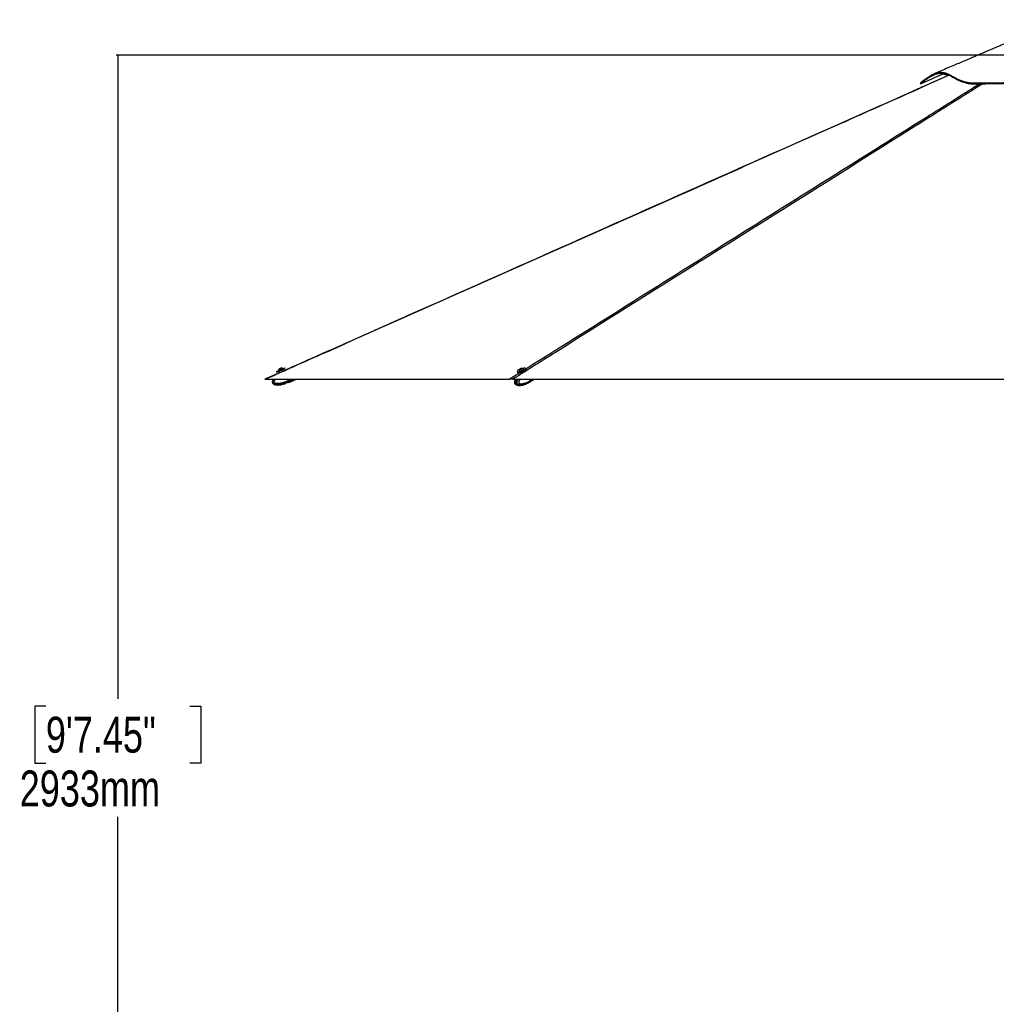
# Model space of a CAD drawing. Header units: millimetres. Extents: x 20 to 26059, y 28 to 17777.
# Tile 2 of 72: x 1175 to 5248, y 4161 to 8270. Entities that reach past the tile are written whole.
import ezdxf

# ---------------------------------------------------------------- set-up
doc = ezdxf.new("R2010")
doc.units = ezdxf.units.MM
doc.header["$LTSCALE"] = 2
doc.layers.add('COMPONENT_GEOMETRY', color=7, linetype='Continuous')
doc.styles.add('SLDTEXTSTYLE0', font='TXT', dxfattribs={"width": 0.75})
doc.dimstyles.new('SLDDIMSTYLE0', dxfattribs={"dimtxt": 150, "dimasz": 6.604, "dimexe": 0, "dimexo": 0.0625, "dimgap": 37.5, "dimtad": 0, "dimtih": 1, "dimtoh": 1, "dimdec": 0, "dimrnd": 1e-09, "dimzin": 12, "dimdsep": 46, "dimtxsty": 'SLDTEXTSTYLE0', "dimsah": 1, "dimcen": 0.09, "dimadec": 0, "dimazin": 3, "dimtfac": 1, "dimtdec": 0, "dimtofl": 0, "dimtmove": 0, "dimatfit": 3, "dimfxl": 1, "dimfrac": 2, "dimtolj": 1, "dimtzin": 12, "dimarcsym": 0})

# ---------------------------------------------------------------- blocks, each defined once
blk = doc.blocks.new('_D_3')
at = {"layer": 'COMPONENT_GEOMETRY', "color": 7}
for p, q in [((8984.1, 8122.3), (1577.7, 8122.3)), ((1584, 8122.3), (1584, 5436.3)), ((1283.9, 5405.9), (1238.2, 5405.9)), ((1238.2, 5405.9), (1238.2, 5167.7)), ((1884.1, 5405.9), (1929.8, 5405.9)), ((1929.8, 5405.9), (1929.8, 5167.7)), ((1238.2, 5167.7), (1283.9, 5167.7)), ((1929.8, 5167.7), (1884.1, 5167.7)), ((1584, 2257.3), (1584, 4943.3)), ((8778.9, 2257.3), (1577.7, 2257.3))]:
    blk.add_line(p, q, dxfattribs=at)
for points in [[(1584, 8122.3), (1583, 8115.7), (1585, 8115.7)], [(1584, 2257.3), (1585, 2263.9), (1583, 2263.9)]]:
    blk.add_solid(points, dxfattribs=at)
at = {"layer": 'COMPONENT_GEOMETRY', "color": 7, "char_height": 150, "attachment_point": 1, "style": 'SLDTEXTSTYLE0'}
for s, insert in [('9\'7.45"', (1283.9, 5361.1)), ('2933mm', (1174.9, 5136.7))]:
    blk.add_mtext(s, dxfattribs=dict(at, insert=insert))

msp = doc.modelspace()

# ---------------------------------------------------------------- linework, layer by layer
at = {"color": 7, "linetype": 'Continuous', "lineweight": 25}
for p, q in [((5051.22, 8038.24), (4937.96, 7987.84)), ((2258.08, 6796.41), (2197.24, 6769.36)), ((2246.45, 6802.29), (2280.89, 6817.37)), ((2246.45, 6802.29), (2247.85, 6799.09)), ((2247.85, 6799.09), (2282.29, 6814.16)), ((2254.66, 6806.72), (2272.07, 6814.34)), ((2254.66, 6806.72), (2254.97, 6806.02)), ((2258.08, 6796.41), (2255.86, 6801.5)), ((2257.11, 6812.96), (2265.81, 6816.77)), ((2272.37, 6813.64), (2272.07, 6814.34)), ((2275.09, 6809.92), (2277.27, 6804.94)), ((2282.29, 6814.16), (2280.89, 6817.37)), ((3250.49, 6802.31), (3251.48, 6799.1)), ((3259.16, 6805.75), (3259.38, 6805.06)), ((3263.66, 6811.76), (3264.64, 6813.02)), ((3265.91, 6811.64), (3263.66, 6811.76)), ((3264.64, 6813.02), (3267.88, 6814.16)), ((3265.05, 6811.68), (3264.64, 6813.02)), ((3269.15, 6812.78), (3265.91, 6811.64)), ((3267.88, 6814.16), (3270.14, 6814.04)), ((3268.39, 6812.51), (3267.88, 6814.16)), ((3270.14, 6814.04), (3269.15, 6812.78)), ((3277.53, 6810.67), (3277.31, 6811.36)), ((3287.41, 6810.21), (3286.41, 6813.41)), ((2199.35, 6769.33), (3216.3, 6769.33)), ((2280.2, 6750), (2279.87, 6749.86)), ((2282.69, 6751.81), (2280.2, 6750)), ((2290.89, 6755.14), (2285.18, 6753.22)), ((2297.06, 6755.67), (2293.82, 6755.55)), ((2297.49, 6755.78), (2303.67, 6758.35)), ((2300.13, 6766.44), (2298.87, 6769.33)), ((2300.13, 6766.43), (2303.02, 6767.7)), ((2300.13, 6766.44), (2300.13, 6766.43)), ((2302.28, 6762), (2302.11, 6761.91)), ((2303.67, 6758.35), (2302.11, 6761.91)), ((2305.03, 6763.2), (2302.28, 6762)), ((2303.01, 6769.33), (2303.51, 6768.2)), ((2303.57, 6767.94), (2303.02, 6767.7)), ((2303.8, 6768.04), (2303.23, 6769.33)), ((2306.79, 6759.71), (2303.67, 6758.35)), ((2305.77, 6763.53), (2303.8, 6768.04)), ((2307.34, 6759.95), (2305.77, 6763.53)), ((2307.34, 6759.95), (2328.76, 6769.33)), ((3231.32, 6769.33), (5686.45, 6769.33)), ((3245.05, 6746.67), (3244.76, 6746.84)), ((3286.71, 6749.84), (3285.63, 6749.48)), ((3293.67, 6753.17), (3289.63, 6751.25)), ((3302.01, 6757.83), (3304.12, 6759.14)), ((3304.82, 6764.47), (3303.31, 6769.33)), ((3304.51, 6760.03), (3304.39, 6759.95)), ((3306.46, 6761.24), (3304.51, 6760.03)), ((3304.6, 6759.44), (3320.56, 6769.33)), ((3304.82, 6764.46), (3306.86, 6765.73)), ((3304.82, 6764.47), (3304.82, 6764.46)), ((3307.01, 6765.91), (3305.95, 6769.33)), ((3307.41, 6766.07), (3306.4, 6769.33))]:
    msp.add_line(p, q, dxfattribs=at)
at = {"color": 8, "linetype": 'Continuous', "lineweight": 25}
for p, q in [((5051.92, 8037.87), (4939.63, 7987.83)), ((5154.87, 7987.83), (5178.38, 8002.59)), ((5191.66, 8002.74), (5168.09, 7987.83)), ((3216.3, 6769.33), (3260.74, 6797.26)), ((3263.9, 6796.37), (3263.48, 6797.71)), ((2303.02, 6767.7), (2302.3, 6769.33)), ((2302.96, 6769.33), (2303.57, 6767.94)), ((2303.69, 6768.28), (2303.51, 6768.2)), ((2303.8, 6768.04), (2306.75, 6769.33)), ((2304.69, 6766), (2304.53, 6765.93)), ((2305.77, 6763.53), (2319.03, 6769.33)), ((3306.86, 6765.73), (3305.75, 6769.33)), ((3306.99, 6761.56), (3319.52, 6769.33)), ((3307.41, 6766.07), (3312.67, 6769.33))]:
    msp.add_line(p, q, dxfattribs=at)
at = {"color": 7, "linetype": 'Continuous', "lineweight": 25, "flags": 128}
for points in [[(4931.25, 8005.94), (4932.09, 8004.1), (4932.92, 8002.26)], [(3252.66, 6806.1), (3251.26, 6804.7), (3250.53, 6803.43), (3250.49, 6802.32), (3251.14, 6801.43), (3252.45, 6800.78), (3254.38, 6800.4), (3256.84, 6800.32), (3259.76, 6800.52), (3263.01, 6801), (3266.47, 6801.75), (3270, 6802.73), (3273.48, 6803.91), (3276.76, 6805.25), (3279.72, 6806.68), (3282.25, 6808.15), (3284.25, 6809.62), (3285.64, 6811.02), (3286.37, 6812.3), (3286.42, 6813.4), (3285.77, 6814.3), (3284.46, 6814.94), (3282.53, 6815.32), (3280.06, 6815.4), (3277.15, 6815.2), (3273.9, 6814.72), (3272.44, 6814.43)], [(3251.48, 6799.1), (3252.13, 6798.22), (3253.44, 6797.57), (3255.37, 6797.2), (3257.84, 6797.11), (3260.75, 6797.31), (3264, 6797.8), (3267.46, 6798.55), (3270.99, 6799.53), (3274.47, 6800.71), (3277.75, 6802.04), (3280.71, 6803.47), (3283.24, 6804.95), (3285.24, 6806.41), (3286.63, 6807.81), (3287.36, 6809.09), (3287.41, 6810.2), (3287.41, 6810.21)], [(3259.14, 6806.17), (3259.31, 6805.48), (3260.13, 6804.98), (3261.55, 6804.76)], [(3259.38, 6805.06), (3259.52, 6804.78), (3260.35, 6804.29), (3261.77, 6804.06)], [(3261.55, 6804.76), (3263.47, 6804.81), (3265.75, 6805.14), (3268.2, 6805.73), (3270.66, 6806.52), (3272.94, 6807.47), (3274.87, 6808.49), (3276.31, 6809.52), (3277.15, 6810.48), (3277.33, 6811.3), (3277.09, 6811.72)], [(3261.77, 6804.06), (3263.69, 6804.11), (3265.96, 6804.44), (3268.42, 6805.03), (3270.88, 6805.82), (3273.16, 6806.77), (3275.09, 6807.8), (3276.53, 6808.83), (3277.37, 6809.79), (3277.55, 6810.6), (3277.53, 6810.67)], [(3263.55, 6811), (3264.99, 6811.08), (3266.72, 6811.44), (3268.48, 6812.02), (3269.99, 6812.74), (3271.04, 6813.48), (3271.45, 6814.13), (3271.17, 6814.59), (3270.24, 6814.8), (3268.8, 6814.72), (3267.07, 6814.36), (3265.31, 6813.77), (3263.8, 6813.06), (3262.76, 6812.32), (3262.34, 6811.67), (3262.62, 6811.2), (3263.55, 6811)], [(2232.4, 6769.33), (2230.63, 6766.34), (2230, 6764.98), (2229.23, 6762.92), (2228.7, 6760.76), (2228.55, 6759.67), (2228.52, 6757.44), (2228.67, 6756.3), (2229.11, 6754.72), (2229.83, 6753.2), (2230.76, 6751.85), (2231.93, 6750.63), (2232.86, 6749.87), (2234.94, 6748.56), (2236.06, 6748.02), (2238.06, 6747.24), (2240.13, 6746.63), (2242.28, 6746.17), (2244.46, 6745.83), (2247.39, 6745.55), (2250.35, 6745.43), (2253.33, 6745.45), (2256.31, 6745.59), (2259.34, 6745.85), (2262.36, 6746.21), (2265.38, 6746.65), (2268.39, 6747.17), (2274.11, 6748.38), (2279.79, 6749.83), (2279.79, 6749.83)], [(3304.36, 6759.29), (3305.45, 6760.03), (3306.99, 6761.56)], [(3307.01, 6765.91), (3307.01, 6765.9), (3307, 6765.86), (3306.97, 6765.82), (3306.93, 6765.77), (3306.86, 6765.73)]]:
    msp.add_lwpolyline(points, dxfattribs=at)
at = {"color": 7, "linetype": 'Continuous', "lineweight": 25}
for centre, radius, start, end in [((2265.28, 6806.16), 10.63, 140.18375, 176.98126), ((2265.28, 6806.16), 10.63, 50.3045, 87.10201), ((3274.49, 6777.47), 36.01, 111.2239, 127.33013), ((3269.59, 6804.19), 10.63, 128.2227, 169.26254), ((3269.59, 6804.19), 10.63, 45.08624, 86.12608), ((2304.84, 6763.73), 0.561, 289.24252, 16.79995), ((3302.81, 6764.23), 4.96, 327.46342, 21.77108)]:
    msp.add_arc(centre, radius, start, end, dxfattribs=at)
at = {"color": 8, "linetype": 'Continuous', "lineweight": 25}
msp.add_arc((3297.05, 6765.8), 9.39, 301.95008, 321.41365, dxfattribs=at)
at = {"color": 7, "linetype": 'Continuous', "lineweight": 25}
for centre, major_axis, ratio, start_param, end_param in [((2265.47, 6805.71), (9.62, 4.21), 0.0157927, 3.1415927, 6.2831853), ((2265.07, 6806.62), (8.7, 3.81), 0.0174551, 3.1771865, 6.2850224), ((2265.07, 6806.62), (5.04, 2.21), 0.0174551, 3.1414403, 6.2833376), ((2303.1, 6767.73), (-2.41, 5.5), 0.0157096, 1.5707963, 2.5333471), ((2303.56, 6768.22), (-1.2, 2.75), 0.0174551, 1.5707963, 2.5503694), ((2303.65, 6767.98), (-2.17, 4.95), 0.0174551, 1.5707963, 2.5333471), ((2298.61, 6779.88), (-7.32, 16.72), 0.0174551, 2.5503694, 3.1415927), ((2298.06, 6779.64), (-8.72, 19.92), 0.0169735, 2.5333471, 3.1415927), ((2298.61, 6779.88), (-8.48, 19.37), 0.0174551, 2.5333471, 3.0636703), ((3292.76, 6777.69), (-11.31, 18.58), 0.63517, 3.1467405, 3.3720422), ((3302.68, 6765.77), (-3.12, 5.12), 0.6360672, 3.3716747, 4.3342255)]:
    msp.add_ellipse(centre, major_axis=major_axis, ratio=ratio, start_param=start_param, end_param=end_param, dxfattribs=at)
at = {"color": 8, "linetype": 'Continuous', "lineweight": 25}
for centre, major_axis, start_param, end_param in [((2265.07, 6806.62), (8.7, 3.81), 3.1397556, 3.1771865), ((2298.61, 6779.88), (-8.48, 19.37), 3.0636703, 3.1420878)]:
    msp.add_ellipse(centre, major_axis=major_axis, ratio=0.0174551, start_param=start_param, end_param=end_param, dxfattribs=at)
at = {"color": 7, "linetype": 'Continuous', "lineweight": 25}
for points, knots in [([(5513.16, 8269.87), (5509.7, 8268.29), (5502.41, 8264.98), (5491.95, 8260.23), (5482.4, 8255.89), (5474.71, 8252.39), (5469.22, 8249.91), (5465.29, 8248.13), (5462.86, 8247.04), (5460.81, 8246.14), (5458.34, 8245.05), (5455.4, 8243.77), (5451.79, 8242.2), (5446.28, 8239.79), (5440.2, 8237.13), (5433.53, 8234.23), (5423.88, 8230.05), (5410.99, 8224.47), (5395.4, 8217.75), (5380.08, 8211.16), (5365.45, 8204.88), (5352.17, 8199.18), (5339.75, 8193.86), (5328.24, 8188.92), (5317.03, 8184.13), (5305.32, 8179.12), (5292.55, 8173.66), (5278.76, 8167.76), (5264.24, 8161.55), (5249.93, 8155.44), (5237.44, 8150.11), (5226.8, 8145.56), (5217.84, 8141.74), (5209.59, 8138.21), (5201.83, 8134.9), (5193.32, 8131.26), (5183.05, 8126.88), (5170.26, 8121.42), (5155.2, 8114.99), (5137.87, 8107.6), (5118.29, 8099.24), (5096.45, 8089.93), (5072.38, 8079.66), (5046.07, 8068.44), (5017.53, 8056.27), (4997.77, 8047.84), (4987.52, 8043.47)], [0, 0, 0, 0, 0.0185555, 0.0391017, 0.0564555, 0.0706595, 0.0818054, 0.0882773, 0.0948498, 0.1016318, 0.109833, 0.1194548, 0.1338576, 0.1459574, 0.1588906, 0.1713846, 0.1856796, 0.2146307, 0.2449242, 0.2754505, 0.3023591, 0.3274326, 0.3496922, 0.3704406, 0.3907056, 0.4134108, 0.4364224, 0.4621105, 0.4901043, 0.5168475, 0.5414665, 0.559323, 0.5758734, 0.5911195, 0.6050633, 0.6188498, 0.6382263, 0.6617774, 0.6894997, 0.7213896, 0.7574431, 0.7976557, 0.8420227, 0.8905392, 0.9432001, 1, 1, 1, 1]), ([(4931.36, 8006.04), (4931.33, 8006.01), (4931.26, 8005.95), (4932.68, 8007.22), (4935.78, 8009.92), (4940.89, 8014.18), (4947.37, 8019.28), (4954.95, 8024.85), (4963.39, 8030.56), (4973.08, 8036.45), (4983.95, 8042.11), (4995.85, 8046.93), (5007.82, 8050.08), (5019.53, 8051.05), (5030.62, 8049.5), (5041.21, 8046.08), (5051.47, 8041.4), (5061.62, 8035.97), (5071.91, 8030.19), (5082.56, 8024.39), (5093.82, 8018.89), (5105.89, 8013.96), (5118.99, 8009.93), (5133.26, 8007.08), (5151.31, 8005.62), (5173.81, 8006.31), (5199.97, 8006.47), (5227.51, 8006.75), (5256.3, 8006.96), (5286.43, 8007.14), (5317.79, 8007.28), (5351.99, 8007.39), (5388.98, 8007.45), (5428.82, 8007.45), (5469.57, 8007.4), (5511.15, 8007.28), (5553.49, 8007.1), (5589.29, 8006.89), (5618.2, 8006.69), (5640.04, 8006.52), (5661.99, 8006.32), (5683.88, 8006.14), (5705.49, 8005.82), (5728.15, 8007.15), (5751.72, 8010.24), (5776.22, 8014.89), (5800.33, 8020.43), (5824.17, 8026.41), (5847.92, 8032.44), (5871.76, 8038.14), (5895.87, 8043.12), (5920.39, 8046.98), (5945.36, 8049.21), (5972.73, 8049.53), (6002.28, 8047.73), (6033.86, 8043.72), (6065.39, 8038.12), (6092.26, 8032.4), (6114.64, 8027.3), (6132.65, 8023.11), (6150.68, 8018.96), (6168.7, 8015), (6186.66, 8011.41), (6204.38, 8008.47), (6220.83, 8006.55), (6235.85, 8005.74), (6249.29, 8006.16), (6261.35, 8008.05), (6272.17, 8011.13), (6281.8, 8015.16), (6290.4, 8019.85), (6298.18, 8024.93), (6305.66, 8030.37), (6312.96, 8035.85), (6320.29, 8040.87), (6327.63, 8044.72), (6335.33, 8046.76), (6343.46, 8046.55), (6351.73, 8044.46), (6359.96, 8040.86), (6367.97, 8036.16), (6375.57, 8030.75), (6382.59, 8025.01), (6388.87, 8019.34), (6394.2, 8014.13), (6398.39, 8009.77), (6400.88, 8007.05), (6402.04, 8005.76), (6402.06, 8005.74), (6402.06, 8005.74)], [0, 0, 0, 0, 0.0059065, 0.0138732, 0.0245293, 0.0352202, 0.0459348, 0.0566571, 0.0673791, 0.0780891, 0.0909099, 0.1036838, 0.1164036, 0.1290574, 0.1415228, 0.1537008, 0.1654715, 0.1768524, 0.1879067, 0.1986818, 0.2092241, 0.2195591, 0.2297194, 0.2397325, 0.2496273, 0.2641119, 0.2787631, 0.2934861, 0.3083532, 0.323444, 0.3387897, 0.3541901, 0.3721939, 0.3902447, 0.4083496, 0.4265169, 0.4447522, 0.4630631, 0.4722511, 0.4814612, 0.4906945, 0.4999542, 0.50904, 0.5178957, 0.5285279, 0.5391522, 0.5497938, 0.5604734, 0.5712143, 0.5820377, 0.5929668, 0.6040307, 0.6152483, 0.6265316, 0.6406956, 0.6549922, 0.6694878, 0.6842702, 0.6928832, 0.7016432, 0.7105752, 0.7197089, 0.7290795, 0.7387162, 0.7484976, 0.7571414, 0.7658594, 0.7747189, 0.7837577, 0.7929764, 0.8023783, 0.811957, 0.8217114, 0.8330687, 0.8446439, 0.8564333, 0.8684297, 0.8805097, 0.8925895, 0.9046555, 0.9166918, 0.9286872, 0.9406257, 0.95249, 0.9642624, 0.9759264, 0.9874638, 0.9954607, 1, 1, 1, 1]), ([(4933.06, 8002.43), (4933.03, 8002.41), (4932.97, 8002.36), (4934.93, 8004.11), (4938.73, 8007.39), (4944.66, 8012.26), (4952.65, 8018.39), (4961.96, 8024.94), (4972.29, 8031.43), (4983.34, 8037.38), (4994.87, 8042.34), (5006.62, 8045.82), (5018.28, 8047.33), (5029.48, 8046.33), (5040.35, 8043.19), (5051.2, 8038.42), (5061.67, 8032.84), (5071.96, 8027.06), (5081.24, 8021.97), (5090.16, 8017.47), (5098.62, 8013.64), (5107.7, 8010.12), (5118.34, 8006.79), (5130.79, 8004.04), (5143.48, 8002.56), (5155.01, 8002.3), (5168.13, 8002.48), (5186.17, 8002.69), (5210.86, 8002.94), (5237.86, 8003.17), (5263.67, 8003.35), (5286.58, 8003.48), (5307.65, 8003.58), (5329.1, 8003.66), (5343.72, 8003.7), (5351.03, 8003.72)], [0, 0, 0, 0, 0.0206897, 0.0483737, 0.0762874, 0.1107922, 0.145478, 0.1803574, 0.2152855, 0.2503697, 0.2854981, 0.3207888, 0.3562267, 0.3912689, 0.4265054, 0.4619214, 0.497401, 0.5268368, 0.5562926, 0.5777982, 0.599302, 0.6209333, 0.6425613, 0.6698203, 0.6966445, 0.7129316, 0.7292254, 0.7619236, 0.8002114, 0.8443753, 0.8831468, 0.912291, 0.9414632, 0.9707181, 1, 1, 1, 1]), ([(4933.05, 8002.38), (4945.43, 8008), (4970.81, 8019.51), (5002.87, 8034.04), (5022.53, 8042.97), (5029.21, 8045.99)], [0, 0, 0, 0, 0.3863474, 0.7918093, 1, 1, 1, 1]), ([(5047.49, 8036.58), (5045.44, 8037.4), (5040.3, 8039.45), (5032.13, 8041.53), (5025.66, 8042.76), (5022.19, 8042.68), (5021.88, 8042.67)], [0, 0, 0, 0, 0.2413107, 0.6028632, 0.9636878, 1, 1, 1, 1]), ([(4939.63, 7987.83), (4817.84, 7933.63), (4462.03, 7775.29), (3638.08, 7408.93), (2846.44, 7056.99), (2288.84, 6809.11), (2199.35, 6769.33)], [0, 0, 0, 0, 0.133354, 0.3895813, 0.9020384, 1, 1, 1, 1]), ([(4937.96, 7987.84), (4917.55, 7978.76), (4683.18, 7874.47), (3970.71, 7557.77), (3104.24, 7172.54), (2451.72, 6882.49), (2277.27, 6804.94)], [0, 0, 0, 0, 0.0230237, 0.2642916, 0.8033092, 1, 1, 1, 1]), ([(5168.09, 7987.83), (5082.1, 7933.63), (4830.9, 7775.29), (4248.48, 7408.93), (3688.83, 7056.99), (3294.59, 6809.11), (3231.32, 6769.33)], [0, 0, 0, 0, 0.133354, 0.3895813, 0.9020384, 1, 1, 1, 1]), ([(5154.87, 7987.83), (5155.57, 7987.83), (5156.99, 7987.83), (5160.01, 7987.83), (5163.69, 7987.83), (5166.6, 7987.83), (5168.09, 7987.83)], [0, 0, 0, 0, 0.2383559, 0.4834234, 0.7373532, 1, 1, 1, 1]), ([(2255.86, 6801.5), (2255.85, 6801.51), (2255.82, 6801.58), (2255.77, 6801.76), (2255.76, 6802.05), (2255.87, 6802.37), (2256.07, 6802.65), (2256.27, 6802.76), (2256.37, 6802.82)], [0, 0, 0, 0, 0.03218644, 0.1414464, 0.35611404, 0.57075357, 0.78537648, 1, 1, 1, 1]), ([(2273.78, 6810.43), (2273.88, 6810.47), (2274.1, 6810.54), (2274.44, 6810.5), (2274.75, 6810.36), (2274.96, 6810.16), (2275.05, 6810), (2275.09, 6809.93), (2275.09, 6809.92)], [0, 0, 0, 0, 0.2146235, 0.4292464, 0.643886, 0.8585536, 0.9678136, 1, 1, 1, 1]), ([(2199.35, 6769.33), (2198.6, 6769.33), (2197.58, 6769.33), (2197.15, 6769.33), (2197.22, 6769.33), (2197.25, 6769.33)], [0, 0, 0, 0, 0.6525048, 0.8897479, 1, 1, 1, 1]), ([(2279.79, 6749.83), (2279.82, 6749.84), (2279.87, 6749.86), (2280.11, 6749.97), (2280.2, 6750)], [0, 0, 0, 0, 0.6435756, 1, 1, 1, 1]), ([(2282.69, 6751.81), (2282.85, 6751.96), (2283.18, 6752.27), (2284.01, 6752.77), (2284.73, 6753.07), (2285.12, 6753.2), (2285.18, 6753.22)], [0, 0, 0, 0, 0.320917, 0.6423854, 0.9503785, 1, 1, 1, 1]), ([(2290.89, 6755.14), (2291.06, 6755.2), (2291.4, 6755.31), (2291.91, 6755.43), (2292.41, 6755.52), (2292.87, 6755.58), (2293.31, 6755.59), (2293.62, 6755.58), (2293.78, 6755.56), (2293.82, 6755.55)], [0, 0, 0, 0, 0.1503438, 0.3052734, 0.4555505, 0.6097905, 0.7678779, 0.9300431, 1, 1, 1, 1]), ([(2297.06, 6755.67), (2297.21, 6755.71), (2297.46, 6755.77), (2297.48, 6755.78), (2297.49, 6755.78)], [0, 0, 0, 0, 0.6351848, 1, 1, 1, 1]), ([(2300.13, 6766.43), (2300.27, 6766.13), (2300.56, 6765.52), (2300.98, 6764.64), (2301.38, 6763.79), (2301.73, 6763.08), (2302.02, 6762.5), (2302.19, 6762.17), (2302.27, 6762.01), (2302.28, 6762)], [0, 0, 0, 0, 0.1727117, 0.3504341, 0.523145, 0.7008597, 0.8420721, 0.9859711, 1, 1, 1, 1]), ([(2306.87, 6760.85), (2306.81, 6760.97), (2306.64, 6761.27), (2306.16, 6762.25), (2305.64, 6763.35), (2305.38, 6763.91)], [0, 0, 0, 0, 0.2451648, 0.6183373, 1, 1, 1, 1]), ([(2307.1, 6760.5), (2307.12, 6760.44), (2307.16, 6760.31), (2307.14, 6760.1), (2307.05, 6759.92), (2306.93, 6759.79), (2306.83, 6759.73), (2306.79, 6759.71)], [0, 0, 0, 0, 0.2146538, 0.4293071, 0.6439758, 0.8586748, 1, 1, 1, 1]), ([(2306.98, 6760.67), (2306.98, 6760.67), (2307, 6760.64), (2306.95, 6760.71), (2306.91, 6760.77)], [0, 0, 0, 0, 0.0324131, 1, 1, 1, 1]), ([(3231.32, 6769.33), (3229.18, 6769.33), (3226.26, 6769.33), (3222.56, 6769.33), (3219.86, 6769.33), (3217.67, 6769.33), (3216.67, 6769.33), (3216.3, 6769.33)], [0, 0, 0, 0, 0.3261716, 0.4447638, 0.6602889, 0.8759385, 1, 1, 1, 1]), ([(3242.51, 6769.33), (3242.37, 6769.08), (3241.59, 6767.68), (3240.61, 6765.2), (3239.61, 6762.14), (3238.97, 6759.44), (3238.76, 6756.84), (3238.95, 6754.37), (3239.56, 6752.23), (3240.54, 6750.38), (3241.76, 6748.97), (3243.15, 6747.73), (3244.17, 6747.14), (3244.74, 6746.82)], [0, 0, 0, 0, 0.0360266, 0.2022246, 0.3190575, 0.4204157, 0.5202559, 0.6126717, 0.6996278, 0.7714259, 0.8505647, 0.9172898, 1, 1, 1, 1]), ([(3246.47, 6746.04), (3246.06, 6746.18), (3245.58, 6746.35), (3245.12, 6746.63), (3245.05, 6746.67)], [0, 0, 0, 0, 0.8509454, 1, 1, 1, 1]), ([(3245.08, 6746.74), (3245.85, 6746.33), (3248.19, 6745.09), (3251.42, 6744.15), (3253.73, 6743.99), (3254.41, 6743.94)], [0, 0, 0, 0, 0.2578859, 0.783569, 1, 1, 1, 1]), ([(3259.8, 6743.44), (3262.6, 6743.6), (3267.7, 6743.9), (3273.72, 6745.3), (3277.73, 6746.47), (3280.03, 6747.23), (3282.28, 6748.04), (3284.07, 6748.7), (3285.36, 6749.27), (3285.66, 6749.4)], [0, 0, 0, 0, 0.3101749, 0.5646111, 0.6914731, 0.7792846, 0.8371049, 0.9628149, 1, 1, 1, 1]), ([(3286.71, 6749.84), (3287.03, 6749.99), (3287.68, 6750.31), (3288.67, 6750.8), (3289.3, 6751.1), (3289.59, 6751.23), (3289.63, 6751.25)], [0, 0, 0, 0, 0.320917, 0.6423854, 0.9503785, 1, 1, 1, 1]), ([(3293.67, 6753.17), (3293.78, 6753.23), (3294.01, 6753.34), (3294.28, 6753.47), (3294.48, 6753.56), (3294.61, 6753.61), (3294.67, 6753.63), (3294.65, 6753.61), (3294.6, 6753.59), (3294.58, 6753.59)], [0, 0, 0, 0, 0.1503438, 0.3052734, 0.45555053, 0.60979048, 0.76787793, 0.9300431, 1, 1, 1, 1]), ([(3294.63, 6753.62), (3294.74, 6753.67), (3297.26, 6754.92), (3299.7, 6756.41), (3302.02, 6757.84)], [0, 0, 0, 0, 0.0449459, 1, 1, 1, 1]), ([(3304.82, 6764.46), (3304.91, 6764.16), (3305.08, 6763.55), (3305.2, 6762.67), (3305.19, 6761.83), (3305.06, 6761.12), (3304.84, 6760.53), (3304.64, 6760.2), (3304.52, 6760.05), (3304.51, 6760.03)], [0, 0, 0, 0, 0.1727117, 0.3504341, 0.523145, 0.7008597, 0.8420721, 0.9859711, 1, 1, 1, 1])]:
    msp.add_open_spline(points, degree=3, knots=knots, dxfattribs=at)
at = {"color": 8, "linetype": 'Continuous', "lineweight": 25}
for points, knots in [([(3286.5, 6813.46), (3552.59, 6980.72), (3964.35, 7239.56), (4521.9, 7590.03), (4878.51, 7814.18), (5089.62, 7946.84), (5154.87, 7987.83)], [0, 0, 0, 0, 0.42739335, 0.66137106, 0.8953488, 1, 1, 1, 1]), ([(4937.97, 7987.83), (4938.03, 7987.83), (4938.15, 7987.83), (4939.12, 7987.83), (4939.63, 7987.83)], [0, 0, 0, 0, 0.4746047, 1, 1, 1, 1]), ([(2302.11, 6761.91), (2302.11, 6761.91), (2300.18, 6760.93), (2296.28, 6759.05), (2289.63, 6756.15), (2282.14, 6753.3), (2274.55, 6750.9), (2267.63, 6749.16), (2262.01, 6748.06), (2256.91, 6747.36), (2252.23, 6746.99), (2247.39, 6746.96), (2243.37, 6747.32), (2240.33, 6747.92), (2238.11, 6748.53), (2235.81, 6749.43), (2233.86, 6750.57), (2232.4, 6751.78), (2231.42, 6752.88), (2230.63, 6754.13), (2230.04, 6755.52), (2229.7, 6757.1), (2229.65, 6758.76), (2229.87, 6760.72), (2230.49, 6762.92), (2231.78, 6765.99), (2233.21, 6768.02), (2234.13, 6769.33)], [0, 0, 0, 0, 0.0000013, 0.070173, 0.1404522, 0.2351911, 0.3302529, 0.3982744, 0.4664935, 0.5157677, 0.565196, 0.6185738, 0.6724463, 0.6956083, 0.7189012, 0.7467546, 0.7752364, 0.7915145, 0.8081337, 0.8223941, 0.8391992, 0.8565902, 0.8744181, 0.8926826, 0.9201341, 0.9481967, 1, 1, 1, 1]), ([(2240.93, 6769.33), (2240.37, 6768.66), (2239.22, 6767.31), (2237.65, 6765.11), (2236.42, 6763.02), (2235.57, 6761.09), (2235.15, 6759.66), (2235, 6758.51), (2235.01, 6757.76), (2235.14, 6757.11), (2235.34, 6756.61), (2235.66, 6756.12), (2236.09, 6755.66), (2236.9, 6755), (2238.13, 6754.31), (2239.75, 6753.69), (2241.43, 6753.23), (2244, 6752.72), (2247.51, 6752.4), (2251.87, 6752.4), (2256.18, 6752.72), (2260.99, 6753.34), (2266.33, 6754.34), (2272.98, 6755.95), (2280.32, 6758.17), (2287.66, 6760.87), (2294.27, 6763.64), (2298.18, 6765.51), (2300.13, 6766.44)], [0, 0, 0, 0, 0.0317016, 0.0646186, 0.0978115, 0.1193446, 0.1412345, 0.151292, 0.1615455, 0.1682312, 0.1751436, 0.1808271, 0.1892558, 0.1978915, 0.2186791, 0.2400488, 0.260883, 0.28185, 0.3349176, 0.3885851, 0.4400648, 0.4917225, 0.5644322, 0.637369, 0.7398908, 0.8427754, 0.9213266, 1, 1, 1, 1]), ([(3244.76, 6746.84), (3244.38, 6747.05), (3243.45, 6747.56), (3242.28, 6748.59), (3241.27, 6749.8), (3240.6, 6750.9), (3240.04, 6752.15), (3239.63, 6753.54), (3239.38, 6755.12), (3239.32, 6756.78), (3239.45, 6758.74), (3239.83, 6760.95), (3240.78, 6764.41), (3241.87, 6767.25), (3242.89, 6769.06), (3243.04, 6769.33)], [0, 0, 0, 0, 0.06435849, 0.15960855, 0.21404657, 0.26962509, 0.31731554, 0.37351585, 0.43167555, 0.49129627, 0.55237703, 0.64418167, 0.73802975, 0.96082893, 1, 1, 1, 1]), ([(3247.26, 6769.33), (3247.07, 6768.96), (3246.24, 6767.38), (3245.36, 6765.25), (3244.54, 6762.78), (3244.05, 6760.93), (3243.72, 6759.14), (3243.54, 6757.31), (3243.52, 6755.81), (3243.68, 6754.15), (3243.95, 6752.7), (3244.46, 6751.2), (3245.13, 6749.82), (3245.88, 6748.73), (3246.85, 6747.6), (3247.84, 6746.74), (3249.08, 6745.89), (3250.31, 6745.22), (3251.78, 6744.62), (3253.29, 6744.16), (3255, 6743.79), (3256.91, 6743.55), (3258.57, 6743.44), (3259.54, 6743.46), (3259.82, 6743.46)], [0, 0, 0, 0, 0.0321034, 0.1345934, 0.169032, 0.2194434, 0.2704709, 0.2956641, 0.3469135, 0.3731266, 0.4107469, 0.4494634, 0.4870839, 0.5256495, 0.5533384, 0.6096936, 0.6383238, 0.6874465, 0.7369608, 0.7873509, 0.8379317, 0.905528, 0.9733475, 1, 1, 1, 1]), ([(3304.39, 6759.95), (3304.39, 6759.95), (3302.9, 6758.97), (3299.89, 6757.08), (3294.76, 6754.18), (3289, 6751.32), (3283.17, 6748.93), (3277.88, 6747.18), (3273.59, 6746.08), (3269.7, 6745.37), (3266.15, 6745), (3262.49, 6744.97), (3259.46, 6745.33), (3257.18, 6745.92), (3255.53, 6746.53), (3253.83, 6747.43), (3252.4, 6748.57), (3251.34, 6749.79), (3250.64, 6750.88), (3250.08, 6752.13), (3249.66, 6753.52), (3249.43, 6755.1), (3249.41, 6756.76), (3249.6, 6758.72), (3250.09, 6760.93), (3251.29, 6764.39), (3252.66, 6767.24), (3253.92, 6769.05), (3254.11, 6769.33)], [0, 0, 0, 0, 0.00000126, 0.06833868, 0.13678073, 0.22904313, 0.32161993, 0.38786335, 0.45429915, 0.50228527, 0.55042156, 0.60240396, 0.65486827, 0.67742478, 0.70010884, 0.72723405, 0.75497134, 0.77082396, 0.7870087, 0.80089639, 0.81726219, 0.83419858, 0.85156043, 0.86934745, 0.89608141, 0.92341043, 0.98829065, 1, 1, 1, 1]), ([(3262.07, 6769.33), (3261.61, 6768.69), (3260.67, 6767.39), (3259.36, 6765.32), (3258.14, 6763.11), (3257.18, 6761.02), (3256.51, 6759.08), (3256.18, 6757.66), (3256.04, 6756.51), (3256.04, 6755.76), (3256.12, 6755.11), (3256.26, 6754.61), (3256.49, 6754.12), (3256.8, 6753.66), (3257.39, 6753), (3258.3, 6752.31), (3259.5, 6751.69), (3260.75, 6751.23), (3262.66, 6750.72), (3265.27, 6750.4), (3268.53, 6750.41), (3271.75, 6750.73), (3275.35, 6751.35), (3279.36, 6752.35), (3284.35, 6753.96), (3289.87, 6756.19), (3295.4, 6758.9), (3300.39, 6761.67), (3303.34, 6763.54), (3304.82, 6764.47)], [0, 0, 0, 0, 0.0310554, 0.0624963, 0.0943665, 0.1265037, 0.1473521, 0.1685458, 0.1782835, 0.1882108, 0.1946839, 0.2013765, 0.2068792, 0.2150399, 0.2234009, 0.2435274, 0.2642175, 0.2843891, 0.3046893, 0.3560691, 0.4080299, 0.4578724, 0.5078872, 0.5782845, 0.6489017, 0.748163, 0.8477756, 0.9238286, 1, 1, 1, 1])]:
    msp.add_open_spline(points, degree=3, knots=knots, dxfattribs=at)

# ---------------------------------------------------------------- dimensions: what is measured, and where the dimension line sits
at = {"layer": 'COMPONENT_GEOMETRY', "color": 7}
dim = msp.add_linear_dim(base=(1584.03, 8122.33), p1=(8781.46, 2257.33), p2=(8986.59, 8122.33), angle=90, dimstyle='SLDDIMSTYLE0', dxfattribs=at)
dim.commit()
dim.dimension.update_dxf_attribs({"geometry": '_D_3', "text_midpoint": (1584.03, 5189.83), "dimtype": 160})

doc.saveas('drawing.dxf')
